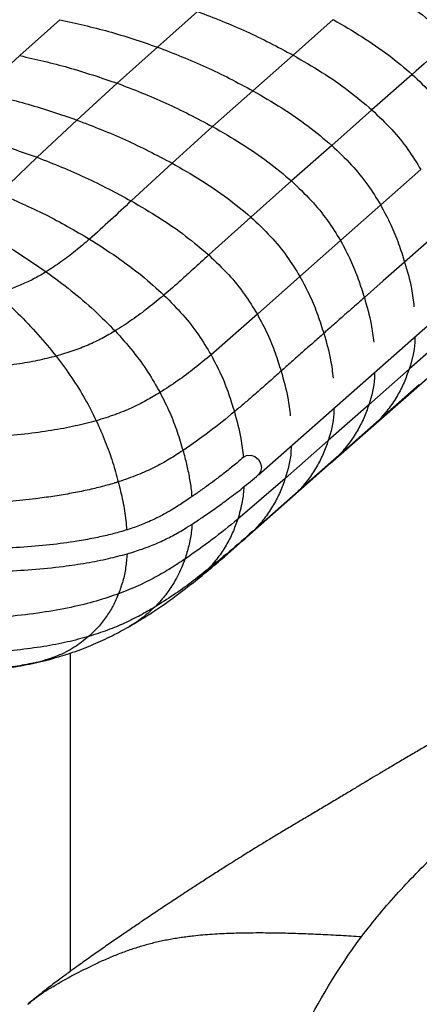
# Paper-space layout '_Dimetric' of a CAD drawing. Header units: millimetres. Extents: x -453 to 610, y -49 to 852.
# Tile 3 of 14: x -289 to -202, y 348 to 562. Entities that reach past the tile are written whole.
import ezdxf

# ---------------------------------------------------------------- set-up
doc = ezdxf.new("R2010")
doc.units = ezdxf.units.MM

psp = doc.layouts.new('_Dimetric')

# ---------------------------------------------------------------- linework, layer by layer
at = {"color": 7, "linetype": 'Continuous', "lineweight": 25}
for p, q in [((-237.49, 463.05), (-75.72, 605.72)), ((-289.48, 554.34), (-280.72, 562.17)), ((-259.49, 556.21), (-250.72, 563.96)), ((-221.16, 562.19), (-229.93, 554.46)), ((-268.27, 548.35), (-259.49, 556.21)), ((-298.2, 546.38), (-289.48, 554.34)), ((-229.93, 554.46), (-238.7, 546.71)), ((-203.98, 550.26), (-212.75, 542.54)), ((-277.03, 540.32), (-268.27, 548.35)), ((-238.7, 546.71), (-247.48, 538.9)), ((-212.75, 542.54), (-221.51, 534.8)), ((-285.65, 532.19), (-277.03, 540.32)), ((-247.48, 538.9), (-256.3, 530.93)), ((-221.51, 534.8), (-230.29, 527.05)), ((-293.94, 524.29), (-285.65, 532.19)), ((-256.3, 530.93), (-265.2, 522.7)), ((-202.08, 529.53), (-219.61, 514.07)), ((-230.29, 527.05), (-239.13, 519.19)), ((-239.13, 519.19), (-248.28, 510.92)), ((-219.61, 514.07), (-228.45, 506.26)), ((-228.45, 506.26), (-237.71, 497.99)), ((-237.71, 497.99), (-247.79, 489.14)), ((-195.89, 493.74), (-204.65, 486.01)), ((-204.22, 480.99), (-195.45, 488.72)), ((-204.65, 486.01), (-213.42, 478.28)), ((-202.43, 482.71), (-211.19, 474.98)), ((-202.43, 482.71), (-204.25, 481.02)), ((-212.98, 473.26), (-204.22, 480.99)), ((-213.42, 478.28), (-222.27, 470.48)), ((-211.19, 474.98), (-219.96, 467.25)), ((-211.19, 474.98), (-213.01, 473.29)), ((-221.75, 465.53), (-212.98, 473.26)), ((-222.27, 470.48), (-231.63, 462.23)), ((-230.6, 457.72), (-221.75, 465.53)), ((-219.96, 467.25), (-228.8, 459.45)), ((-219.96, 467.25), (-221.78, 465.56)), ((-231.63, 462.23), (-241.98, 453.34)), ((-228.8, 459.45), (-238.14, 451.23)), ((-228.8, 459.45), (-230.63, 457.76)), ((-240.02, 449.43), (-230.6, 457.72)), ((-238.14, 451.23), (-240.28, 449.24)), ((-287.36, 421.8), (-282.92, 422.83)), ((-283.03, 422.83), (-285.39, 422.22)), ((-278.43, 354.86), (-278.43, 424.21)), ((-285.39, 422.22), (-286.93, 421.95))]:
    psp.add_line(p, q, dxfattribs=at)
at = {"color": 7, "linetype": 'Continuous', "lineweight": 25, "flags": 128}
for points in [[(-195.23, 557.98), (-198.7, 554.92), (-201.34, 552.59), (-203.13, 551.01), (-203.98, 550.26)], [(-196.86, 517.11), (-199.2, 515.05), (-201.54, 512.98), (-205.63, 509.38)], [(-205.63, 509.38), (-207.97, 507.32), (-210.31, 505.25), (-214.4, 501.65)], [(-240.72, 466.87), (-240.04, 467.22), (-239.15, 467.29)], [(-239.15, 467.29), (-238.25, 466.99), (-237.49, 466.39), (-236.99, 465.56), (-236.81, 464.63), (-236.99, 463.75), (-237.49, 463.05), (-237.5, 463.05)]]:
    psp.add_lwpolyline(points, dxfattribs=at)
at = {"color": 7, "linetype": 'Continuous', "lineweight": 25}
for points, knots in [([(-212.41, 569.91), (-210.29, 568.68), (-206.17, 566.28), (-200.39, 562.34), (-196.91, 559.4), (-195.23, 557.98)], [0, 0, 0, 0, 0.351939, 0.686514, 1, 1, 1, 1]), ([(-280.72, 562.17), (-277.19, 561.38), (-270.05, 559.79), (-263.04, 557.41), (-259.49, 556.21)], [0, 0, 0, 0, 0.494964, 1, 1, 1, 1]), ([(-250.72, 563.96), (-247.16, 562.58), (-240.08, 559.85), (-233.29, 556.25), (-229.93, 554.46)], [0, 0, 0, 0, 0.5039725, 1, 1, 1, 1]), ([(-221.16, 562.19), (-219.05, 560.96), (-214.93, 558.56), (-209.15, 554.62), (-205.67, 551.68), (-203.98, 550.26)], [0, 0, 0, 0, 0.351945, 0.686517, 1, 1, 1, 1]), ([(-259.49, 556.21), (-255.93, 554.83), (-248.85, 552.1), (-242.06, 548.5), (-238.7, 546.71)], [0, 0, 0, 0, 0.503985, 1, 1, 1, 1]), ([(-289.48, 554.34), (-285.95, 553.55), (-278.82, 551.93), (-271.81, 549.55), (-268.27, 548.35)], [0, 0, 0, 0, 0.495092, 1, 1, 1, 1]), ([(-229.93, 554.46), (-227.82, 553.23), (-223.69, 550.83), (-217.91, 546.89), (-214.43, 543.95), (-212.75, 542.54)], [0, 0, 0, 0, 0.35195, 0.68652, 1, 1, 1, 1]), ([(-203.98, 550.26), (-202.51, 548.86), (-199.69, 546.18), (-196.11, 541.79), (-194.22, 538.73), (-193.31, 537.26)], [0, 0, 0, 0, 0.360841, 0.692436, 1, 1, 1, 1]), ([(-268.27, 548.35), (-264.71, 546.98), (-257.63, 544.25), (-250.85, 540.67), (-247.48, 538.9)], [0, 0, 0, 0, 0.504041, 1, 1, 1, 1]), ([(-298.2, 546.38), (-294.67, 545.57), (-287.56, 543.92), (-280.56, 541.52), (-277.03, 540.32)], [0, 0, 0, 0, 0.49538, 1, 1, 1, 1]), ([(-238.7, 546.71), (-236.59, 545.49), (-232.46, 543.09), (-226.68, 539.15), (-223.2, 536.22), (-221.51, 534.8)], [0, 0, 0, 0, 0.351944, 0.686516, 1, 1, 1, 1]), ([(-212.75, 542.54), (-211.27, 541.13), (-208.45, 538.45), (-204.88, 534.06), (-202.99, 531), (-202.08, 529.53)], [0, 0, 0, 0, 0.360846, 0.69244, 1, 1, 1, 1]), ([(-277.03, 540.32), (-273.48, 538.95), (-266.43, 536.23), (-259.66, 532.69), (-256.3, 530.93)], [0, 0, 0, 0, 0.50418, 1, 1, 1, 1]), ([(-247.48, 538.9), (-245.37, 537.68), (-241.24, 535.29), (-235.46, 531.38), (-231.97, 528.46), (-230.29, 527.05)], [0, 0, 0, 0, 0.351926, 0.686481, 1, 1, 1, 1]), ([(-306.69, 538.37), (-303.18, 537.54), (-296.09, 535.85), (-289.15, 533.42), (-285.65, 532.19)], [0, 0, 0, 0, 0.495647, 1, 1, 1, 1]), ([(-221.51, 534.8), (-220.04, 533.4), (-217.22, 530.71), (-213.64, 526.33), (-211.75, 523.27), (-210.84, 521.8)], [0, 0, 0, 0, 0.360825, 0.692429, 1, 1, 1, 1]), ([(-285.65, 532.19), (-282.14, 530.8), (-275.18, 528.04), (-268.5, 524.47), (-265.2, 522.7)], [0, 0, 0, 0, 0.504298, 1, 1, 1, 1]), ([(-256.3, 530.93), (-254.19, 529.72), (-250.07, 527.36), (-244.29, 523.49), (-240.81, 520.59), (-239.13, 519.19)], [0, 0, 0, 0, 0.351928, 0.686418, 1, 1, 1, 1]), ([(-230.29, 527.05), (-228.82, 525.65), (-225.99, 522.97), (-222.41, 518.59), (-220.52, 515.54), (-219.61, 514.07)], [0, 0, 0, 0, 0.360746, 0.692356, 1, 1, 1, 1]), ([(-293.94, 524.29), (-290.55, 522.83), (-283.81, 519.95), (-277.44, 516.23), (-274.27, 514.38)], [0, 0, 0, 0, 0.503156, 1, 1, 1, 1]), ([(-265.2, 522.7), (-266.68, 521.3), (-269.61, 518.54), (-272.73, 515.75), (-274.27, 514.38)], [0, 0, 0, 0, 0.507656, 1, 1, 1, 1]), ([(-265.2, 522.7), (-263.12, 521.49), (-259.07, 519.12), (-253.38, 515.22), (-249.94, 512.32), (-248.28, 510.92)], [0, 0, 0, 0, 0.35205, 0.686529, 1, 1, 1, 1]), ([(-210.84, 521.8), (-210.08, 520.38), (-208.6, 517.64), (-206.92, 513.45), (-206.05, 510.71), (-205.63, 509.38)], [0, 0, 0, 0, 0.354981, 0.687827, 1, 1, 1, 1]), ([(-239.13, 519.19), (-237.66, 517.8), (-234.83, 515.14), (-231.25, 510.77), (-229.36, 507.72), (-228.45, 506.26)], [0, 0, 0, 0, 0.360599, 0.692198, 1, 1, 1, 1]), ([(-301.45, 517.78), (-298.4, 516.24), (-292.25, 513.12), (-286.56, 509.22), (-283.69, 507.26)], [0, 0, 0, 0, 0.496081, 1, 1, 1, 1]), ([(-274.27, 514.38), (-275.28, 513.51), (-277.24, 511.85), (-280.32, 509.46), (-282.6, 507.97), (-283.69, 507.26)], [0, 0, 0, 0, 0.359413, 0.694552, 1, 1, 1, 1]), ([(-274.27, 514.38), (-272.28, 513.11), (-268.4, 510.63), (-262.95, 506.6), (-259.65, 503.62), (-258.05, 502.18)], [0, 0, 0, 0, 0.3521007, 0.6867262, 1, 1, 1, 1]), ([(-219.61, 514.07), (-218.85, 512.65), (-217.37, 509.91), (-215.69, 505.72), (-214.82, 502.98), (-214.4, 501.65)], [0, 0, 0, 0, 0.3549399, 0.6877874, 1, 1, 1, 1]), ([(-248.28, 510.92), (-249.44, 509.85), (-251.44, 508.02), (-254.66, 505.1), (-256.8, 503.25), (-258.05, 502.18)], [0, 0, 0, 0, 0.366854, 0.633231, 1, 1, 1, 1]), ([(-248.28, 510.92), (-246.83, 509.53), (-244.03, 506.86), (-240.49, 502.5), (-238.61, 499.46), (-237.71, 497.99)], [0, 0, 0, 0, 0.3606653, 0.6922458, 1, 1, 1, 1]), ([(-205.63, 509.38), (-205.07, 507.45), (-204.13, 504.22), (-203.74, 500.94), (-203.59, 499.62)], [0, 0, 0, 0, 0.596514, 1, 1, 1, 1]), ([(-283.69, 507.26), (-284.49, 506.78), (-286.03, 505.87), (-288.64, 504.61), (-291.42, 503.5), (-293.52, 502.89), (-294.56, 502.59)], [0, 0, 0, 0, 0.273881, 0.527811, 0.767607, 1, 1, 1, 1]), ([(-283.69, 507.26), (-281.86, 505.9), (-278.28, 503.25), (-273.26, 498.99), (-270.17, 495.88), (-268.68, 494.37)], [0, 0, 0, 0, 0.349797, 0.685023, 1, 1, 1, 1]), ([(-228.45, 506.26), (-227.69, 504.84), (-226.21, 502.1), (-224.53, 497.92), (-223.66, 495.17), (-223.24, 493.85)], [0, 0, 0, 0, 0.3548388, 0.6877328, 1, 1, 1, 1]), ([(-294.56, 502.59), (-292.98, 501.14), (-289.87, 498.28), (-285.52, 493.74), (-282.85, 490.48), (-281.54, 488.88)], [0, 0, 0, 0, 0.3445124, 0.6804691, 1, 1, 1, 1]), ([(-258.05, 502.18), (-259.17, 501.25), (-261.38, 499.43), (-264.85, 496.81), (-267.43, 495.17), (-268.68, 494.37)], [0, 0, 0, 0, 0.352033, 0.687128, 1, 1, 1, 1]), ([(-258.05, 502.18), (-256.64, 500.77), (-253.95, 498.06), (-250.5, 493.66), (-248.67, 490.61), (-247.79, 489.14)], [0, 0, 0, 0, 0.361426, 0.692914, 1, 1, 1, 1]), ([(-214.4, 501.65), (-215.36, 500.8), (-216.92, 499.42), (-219.17, 497.44), (-220.88, 495.93), (-222.27, 494.71), (-222.96, 494.09), (-223.24, 493.85)], [0, 0, 0, 0, 0.327135, 0.529305, 0.762779, 0.907095, 1, 1, 1, 1]), ([(-214.4, 501.65), (-213.83, 499.72), (-212.89, 496.49), (-212.51, 493.21), (-212.35, 491.89)], [0, 0, 0, 0, 0.596526, 1, 1, 1, 1]), ([(-237.71, 497.99), (-236.95, 496.58), (-235.48, 493.84), (-233.81, 489.67), (-232.95, 486.93), (-232.54, 485.61)], [0, 0, 0, 0, 0.3547963, 0.6876658, 1, 1, 1, 1]), ([(-268.68, 494.37), (-269.61, 493.83), (-271.42, 492.77), (-274.48, 491.31), (-277.78, 489.99), (-280.3, 489.25), (-281.54, 488.88)], [0, 0, 0, 0, 0.266975, 0.519842, 0.762546, 1, 1, 1, 1]), ([(-268.68, 494.37), (-267.36, 492.91), (-264.84, 490.09), (-261.55, 485.58), (-259.76, 482.45), (-258.91, 480.95)], [0, 0, 0, 0, 0.362291, 0.693801, 1, 1, 1, 1]), ([(-223.24, 493.85), (-224.02, 493.16), (-225.19, 492.12), (-226.75, 490.74), (-227.92, 489.7), (-229.09, 488.67), (-230.63, 487.3), (-231.78, 486.28), (-232.54, 485.61)], [0, 0, 0, 0, 0.251629, 0.377444, 0.503259, 0.629073, 0.754888, 1, 1, 1, 1]), ([(-223.24, 493.85), (-222.68, 491.92), (-221.74, 488.69), (-221.35, 485.41), (-221.2, 484.09)], [0, 0, 0, 0, 0.596555, 1, 1, 1, 1]), ([(-203.39, 493.13), (-203.39, 492.7), (-203.39, 490.23), (-204.08, 487.93), (-204.65, 486.01)], [0, 0, 0, 0, 0.170221, 1, 1, 1, 1]), ([(-247.79, 489.14), (-248.96, 488.18), (-251.29, 486.28), (-254.94, 483.53), (-257.61, 481.8), (-258.91, 480.95)], [0, 0, 0, 0, 0.345721, 0.680612, 1, 1, 1, 1]), ([(-247.79, 489.14), (-247.04, 487.73), (-245.6, 484.99), (-243.96, 480.82), (-243.12, 478.08), (-242.71, 476.76)], [0, 0, 0, 0, 0.354949, 0.687714, 1, 1, 1, 1]), ([(-281.54, 488.88), (-282.87, 488.55), (-285.57, 487.86), (-290.17, 487.07), (-295.25, 486.43), (-298.85, 486.19), (-300.73, 486.07)], [0, 0, 0, 0, 0.231651, 0.470619, 0.724212, 1, 1, 1, 1]), ([(-281.54, 488.88), (-280.38, 487.33), (-278.16, 484.36), (-275.23, 479.64), (-273.59, 476.38), (-272.81, 474.81)], [0, 0, 0, 0, 0.360773, 0.692684, 1, 1, 1, 1]), ([(-446.18, 485.4), (-446.57, 484.97), (-447.58, 483.86), (-449.04, 482.12), (-450.58, 480.21), (-451.83, 478.39), (-452.75, 476.6), (-453.35, 474.62), (-453.44, 472.38), (-452.77, 470.1), (-451.39, 467.98), (-449.47, 466.07), (-447.17, 464.39), (-444.67, 462.95), (-442.34, 461.83), (-440.27, 460.97), (-438.25, 460.22), (-435.83, 459.42), (-432.83, 458.54), (-427.96, 457.29), (-421.27, 455.88), (-413.05, 454.43), (-405.09, 453.13), (-397.36, 451.93), (-389.71, 450.8), (-382.08, 449.72), (-370.28, 448.15), (-354.16, 446.18), (-337.68, 444.47), (-325.25, 443.32), (-316.94, 442.64), (-308.52, 442.13), (-300.66, 441.91), (-293.39, 441.99), (-286.68, 442.35), (-280.47, 442.98), (-274.9, 443.81), (-270.23, 444.73), (-266.18, 445.75), (-263.2, 446.7), (-261.03, 447.51), (-259.41, 448.19), (-257.92, 448.87), (-256.52, 449.57), (-255.07, 450.36), (-253.44, 451.31), (-251.52, 452.53), (-249.3, 454.03), (-246.76, 455.8), (-243.9, 457.87), (-240.7, 460.31), (-238.63, 462.08), (-237.5, 463.05)], [0, 0, 0, 0, 0.012647, 0.031922, 0.049531, 0.065438, 0.079874, 0.093828, 0.109624, 0.126153, 0.142721, 0.159214, 0.175636, 0.190976, 0.203986, 0.212727, 0.22151, 0.232185, 0.244743, 0.259146, 0.290314, 0.319671, 0.347521, 0.37455, 0.400915, 0.427137, 0.453366, 0.521894, 0.590474, 0.617525, 0.644698, 0.671878, 0.698987, 0.719566, 0.740963, 0.763493, 0.781041, 0.798694, 0.814714, 0.828879, 0.83727, 0.845146, 0.852976, 0.860765, 0.868575, 0.878473, 0.891372, 0.907038, 0.925307, 0.946382, 0.970893, 1, 1, 1, 1]), ([(-232.54, 485.61), (-233.37, 484.87), (-234.62, 483.76), (-236.7, 481.91), (-238.6, 480.25), (-240.74, 478.41), (-242.06, 477.31), (-242.71, 476.76)], [0, 0, 0, 0, 0.249987, 0.374981, 0.624968, 0.81248, 1, 1, 1, 1]), ([(-232.54, 485.61), (-231.98, 483.68), (-231.06, 480.45), (-230.68, 477.18), (-230.53, 475.86)], [0, 0, 0, 0, 0.596759, 1, 1, 1, 1]), ([(-212.16, 485.39), (-212.16, 484.97), (-212.16, 482.5), (-212.85, 480.2), (-213.42, 478.28)], [0, 0, 0, 0, 0.170241, 1, 1, 1, 1]), ([(-204.65, 486.01), (-205, 485.04), (-205.71, 483.05), (-207.18, 480.23), (-208.97, 477.48), (-210.44, 475.82), (-211.19, 474.98)], [0, 0, 0, 0, 0.236278, 0.481475, 0.735877, 1, 1, 1, 1]), ([(-258.91, 480.95), (-259.89, 480.36), (-261.82, 479.19), (-265.07, 477.57), (-268.64, 476.09), (-271.42, 475.23), (-272.81, 474.81)], [0, 0, 0, 0, 0.260689, 0.512597, 0.757961, 1, 1, 1, 1]), ([(-258.91, 480.95), (-258.18, 479.51), (-256.78, 476.72), (-255.14, 472.47), (-254.31, 469.67), (-253.9, 468.31)], [0, 0, 0, 0, 0.3554175, 0.6880301, 1, 1, 1, 1]), ([(-242.71, 476.76), (-244.49, 475.29), (-247.98, 472.43), (-251.96, 469.66), (-253.9, 468.31)], [0, 0, 0, 0, 0.509807, 1, 1, 1, 1]), ([(-242.71, 476.76), (-242.17, 474.82), (-241.26, 471.53), (-240.91, 468.2), (-240.77, 466.83)], [0, 0, 0, 0, 0.5871897, 1, 1, 1, 1]), ([(-221.01, 477.59), (-221.01, 477.17), (-221.01, 474.7), (-221.7, 472.39), (-222.27, 470.48)], [0, 0, 0, 0, 0.170182, 1, 1, 1, 1]), ([(-213.42, 478.28), (-213.77, 477.31), (-214.47, 475.32), (-215.94, 472.5), (-217.74, 469.75), (-219.21, 468.09), (-219.96, 467.25)], [0, 0, 0, 0, 0.236276, 0.48148, 0.735886, 1, 1, 1, 1]), ([(-272.81, 474.81), (-274.3, 474.41), (-277.32, 473.61), (-282.59, 472.64), (-288.46, 471.83), (-292.66, 471.5), (-294.84, 471.33)], [0, 0, 0, 0, 0.233524, 0.4734, 0.726304, 1, 1, 1, 1]), ([(-272.81, 474.81), (-272.13, 473.3), (-270.81, 470.38), (-269.22, 465.9), (-268.4, 462.93), (-268, 461.49)], [0, 0, 0, 0, 0.355279, 0.68782, 1, 1, 1, 1]), ([(-222.27, 470.48), (-222.62, 469.5), (-223.32, 467.52), (-224.79, 464.7), (-226.58, 461.94), (-228.06, 460.29), (-228.8, 459.45)], [0, 0, 0, 0, 0.236268, 0.481468, 0.735875, 1, 1, 1, 1]), ([(-240.8, 466.81), (-241.54, 466.16), (-242.94, 464.96), (-245.05, 463.28), (-246.97, 461.83), (-248.88, 460.44), (-250.7, 459.15), (-252.4, 457.97), (-253.81, 457.02), (-255.11, 456.17), (-256.66, 455.21), (-258.67, 454.07), (-261.18, 452.84), (-264.03, 451.69), (-266.99, 450.73), (-270.1, 449.91), (-273.38, 449.19), (-277.61, 448.44), (-282.97, 447.72), (-289.3, 447.18), (-296.22, 446.92), (-303.47, 446.96), (-310.99, 447.27), (-318.41, 447.77), (-325.75, 448.39), (-336.63, 449.4), (-350.99, 450.87), (-366.7, 452.74), (-380.26, 454.51), (-391.78, 456.14), (-401.04, 457.56), (-408.21, 458.71), (-413.38, 459.57), (-418.61, 460.5), (-423.61, 461.48), (-428.05, 462.47), (-431.81, 463.44), (-435.06, 464.41), (-438.09, 465.47), (-440.83, 466.63), (-442.7, 467.55), (-443.49, 468.06), (-443.63, 468.15)], [0, 0, 0, 0, 0.02497, 0.046637, 0.065654, 0.0824, 0.10166, 0.11734, 0.129385, 0.139992, 0.151888, 0.169374, 0.188574, 0.206253, 0.223683, 0.238452, 0.253631, 0.270459, 0.295392, 0.321881, 0.3476, 0.377677, 0.407387, 0.437262, 0.467162, 0.496972, 0.57105, 0.644968, 0.694231, 0.743537, 0.792989, 0.814948, 0.837766, 0.861409, 0.885245, 0.906539, 0.924954, 0.941859, 0.958798, 0.977851, 0.996168, 1, 1, 1, 1]), ([(-253.9, 468.31), (-254.89, 467.67), (-256.84, 466.41), (-260.1, 464.63), (-263.69, 462.96), (-266.57, 461.98), (-268, 461.49)], [0, 0, 0, 0, 0.256576, 0.507829, 0.75489, 1, 1, 1, 1]), ([(-253.9, 468.31), (-253.64, 467.32), (-253.11, 465.36), (-252.51, 462.38), (-252.12, 460.01), (-252.02, 458.64), (-252, 458.26)], [0, 0, 0, 0, 0.296509, 0.591512, 0.88636, 1, 1, 1, 1]), ([(-230.36, 469.34), (-230.37, 468.92), (-230.37, 466.45), (-231.06, 464.14), (-231.63, 462.23)], [0, 0, 0, 0, 0.169645, 1, 1, 1, 1]), ([(-268, 461.49), (-268.01, 461.48), (-268.09, 461.46), (-268.39, 461.36), (-269.64, 460.98), (-271.9, 460.35), (-275.15, 459.59), (-278.61, 458.91), (-282.24, 458.31), (-285.67, 457.85), (-288.83, 457.49), (-290.74, 457.31), (-291.7, 457.22)], [0, 0, 0, 0, 0.002291, 0.011454, 0.048108, 0.194885, 0.341685, 0.488491, 0.635289, 0.782065, 0.890818, 1, 1, 1, 1]), ([(-268, 461.49), (-267.66, 460.09), (-266.99, 457.32), (-266.37, 453.79), (-266.23, 451.71), (-266.19, 451.03)], [0, 0, 0, 0, 0.4038797, 0.8025929, 1, 1, 1, 1]), ([(-231.63, 462.23), (-231.98, 461.26), (-232.69, 459.27), (-234.15, 456.46), (-235.93, 453.71), (-237.4, 452.07), (-238.14, 451.23)], [0, 0, 0, 0, 0.236181, 0.481352, 0.735792, 1, 1, 1, 1]), ([(-240.63, 460.43), (-240.72, 459.35), (-240.94, 456.9), (-241.61, 454.62), (-241.98, 453.34)], [0, 0, 0, 0, 0.440574, 1, 1, 1, 1]), ([(-241.98, 453.34), (-243.81, 451.86), (-247.38, 448.95), (-251.48, 446.07), (-253.49, 444.66)], [0, 0, 0, 0, 0.509467, 1, 1, 1, 1]), ([(-241.98, 453.34), (-242.33, 452.37), (-243.04, 450.39), (-244.5, 447.6), (-246.27, 444.89), (-247.72, 443.27), (-248.45, 442.44)], [0, 0, 0, 0, 0.235953, 0.48108, 0.735615, 1, 1, 1, 1]), ([(-251.95, 452.27), (-251.99, 451.67), (-252.11, 450.05), (-252.61, 447.48), (-253.19, 445.61), (-253.49, 444.66)], [0, 0, 0, 0, 0.22635, 0.607268, 1, 1, 1, 1]), ([(-238.14, 451.23), (-239.8, 449.77), (-243.13, 446.83), (-246.67, 443.91), (-248.45, 442.44)], [0, 0, 0, 0, 0.496076, 1, 1, 1, 1]), ([(-251.16, 439.96), (-249.28, 441.5), (-245.54, 444.57), (-242.01, 447.68), (-240.25, 449.22)], [0, 0, 0, 0, 0.503108, 1, 1, 1, 1]), ([(-215.04, 362.37), (-213.73, 364.04), (-211.04, 367.51), (-206.87, 372.24), (-202.53, 376.83), (-198.11, 381.18), (-193.7, 385.26), (-189.39, 389.03), (-185.26, 392.49), (-181.32, 395.66), (-177.61, 398.57), (-174.08, 401.26), (-170.64, 403.78), (-167.08, 406.28), (-163.25, 408.86), (-158.28, 412.1), (-152.19, 415.91), (-145.11, 420.07), (-137.95, 423.98), (-130.78, 427.67), (-123.61, 431.25), (-116.43, 434.66), (-109.49, 437.69), (-102.85, 440.27), (-96.59, 442.41), (-90.54, 444.17), (-84.7, 445.52), (-79.94, 446.36), (-76.17, 446.93), (-73.79, 447.26), (-71.86, 447.52), (-70.36, 447.72), (-68.86, 447.91), (-67.37, 448.09), (-65.9, 448.27), (-63.98, 448.5), (-61.69, 448.77), (-59.14, 449.07), (-56.9, 449.32), (-55, 449.53), (-53.58, 449.68), (-52.79, 449.69), (-52.51, 449.69)], [0, 0, 0, 0, 0.023939, 0.049451, 0.075979, 0.102956, 0.129816, 0.15607, 0.181263, 0.20494, 0.227656, 0.248623, 0.26907, 0.290262, 0.313435, 0.338935, 0.38104, 0.424741, 0.468527, 0.51234, 0.556253, 0.600311, 0.644571, 0.684097, 0.723087, 0.760786, 0.796865, 0.832545, 0.850399, 0.868155, 0.877519, 0.886974, 0.896455, 0.905896, 0.915232, 0.9244, 0.942273, 0.958626, 0.97291, 0.984769, 0.99459, 1, 1, 1, 1]), ([(-266.08, 445.82), (-266.16, 444.8), (-266.34, 442.75), (-266.97, 439.81), (-267.61, 438.02), (-267.93, 437.11)], [0, 0, 0, 0, 0.323543, 0.6562616, 1, 1, 1, 1]), ([(-253.49, 444.66), (-254.51, 443.99), (-256.52, 442.65), (-259.88, 440.71), (-263.56, 438.83), (-266.48, 437.68), (-267.93, 437.11)], [0, 0, 0, 0, 0.257539, 0.509175, 0.755933, 1, 1, 1, 1]), ([(-253.49, 444.66), (-253.73, 444.03), (-254.21, 442.75), (-255.09, 440.92), (-256.29, 438.82), (-257.89, 436.51), (-259.32, 434.99), (-260.05, 434.22)], [0, 0, 0, 0, 0.156008, 0.316161, 0.480548, 0.735215, 1, 1, 1, 1]), ([(-107.29, 442.38), (-107.29, 442.38), (-107.27, 442.38), (-107.51, 442.31), (-107.93, 442.2), (-108.47, 442.06), (-109.09, 441.89), (-109.7, 441.74), (-110.24, 441.6), (-110.69, 441.48), (-111.19, 441.35), (-111.93, 441.16), (-114.22, 440.56), (-117.18, 439.77), (-120.88, 438.75), (-123.8, 437.92), (-126.9, 436.99), (-130.19, 435.97), (-133.68, 434.82), (-137.02, 433.68), (-140.6, 432.42), (-144.38, 431.03), (-148.6, 429.42), (-152.26, 427.97), (-155.36, 426.7), (-158.03, 425.58), (-160.91, 424.33), (-163.82, 423.04), (-166.82, 421.67), (-169.79, 420.28), (-172.69, 418.89), (-175.28, 417.62), (-177.7, 416.42), (-180.15, 415.18), (-182.97, 413.73), (-185.83, 412.24), (-188.56, 410.79), (-190.99, 409.48), (-193.21, 408.26), (-195.21, 407.16), (-197.1, 406.1), (-199.04, 405), (-201.2, 403.77), (-203.62, 402.37), (-206.19, 400.86), (-208.7, 399.38), (-210.93, 398.04), (-212.83, 396.91), (-214.51, 395.9), (-216.27, 394.84), (-218.34, 393.59), (-220.79, 392.13), (-223.36, 390.59), (-225.96, 389.05), (-228.53, 387.53), (-231.04, 386.04), (-233.52, 384.55), (-235.85, 383.13), (-238.24, 381.67), (-240.99, 379.97), (-243.77, 378.22), (-246.49, 376.49), (-248.91, 374.94), (-251.23, 373.44), (-253.24, 372.13), (-254.92, 371.02), (-256.45, 370.01), (-258.15, 368.89), (-260.42, 367.37), (-262.42, 366.03), (-265.26, 364.1), (-267.63, 362.48), (-270.16, 360.73), (-272.3, 359.24), (-274.06, 358), (-275.39, 357.06), (-276.81, 356.04), (-278.48, 354.83), (-280.55, 353.31), (-282.98, 351.48), (-285.43, 349.59), (-287.01, 348.29), (-287.72, 347.7)], [0, 0, 0, 0, 0.002683, 0.009695, 0.017988, 0.026541, 0.035163, 0.043837, 0.048631, 0.053431, 0.058235, 0.063923, 0.07344, 0.110523, 0.132079, 0.152154, 0.17084, 0.193872, 0.214726, 0.233395, 0.249982, 0.270278, 0.28903, 0.307799, 0.319473, 0.331696, 0.344937, 0.36038, 0.374593, 0.390291, 0.406035, 0.419788, 0.431552, 0.445509, 0.461255, 0.478933, 0.493561, 0.507235, 0.519494, 0.530344, 0.539852, 0.549977, 0.561632, 0.574803, 0.58942, 0.603604, 0.616026, 0.626711, 0.635734, 0.645434, 0.658451, 0.673512, 0.690012, 0.705674, 0.719748, 0.733456, 0.746219, 0.757841, 0.768352, 0.780722, 0.796071, 0.806918, 0.81777, 0.828512, 0.83762, 0.844399, 0.850202, 0.856914, 0.866513, 0.880059, 0.889268, 0.89991, 0.911559, 0.923571, 0.930205, 0.936489, 0.942698, 0.950832, 0.96121, 0.973696, 0.988105, 1, 1, 1, 1]), ([(-248.45, 442.44), (-249.67, 441.48), (-252.08, 439.59), (-255.88, 436.84), (-258.68, 435.08), (-260.05, 434.22)], [0, 0, 0, 0, 0.3449105, 0.6798565, 1, 1, 1, 1]), ([(-248.45, 442.44), (-249.25, 441.61), (-250.11, 440.72), (-251.11, 440.01), (-251.17, 439.97)], [0, 0, 0, 0, 0.934296, 1, 1, 1, 1]), ([(-265.82, 429.86), (-264.01, 430.94), (-260.34, 433.13), (-255.55, 436.53), (-252.63, 438.81), (-251.16, 439.96)], [0, 0, 0, 0, 0.324311, 0.659841, 1, 1, 1, 1]), ([(-267.93, 437.11), (-269.51, 436.57), (-272.7, 435.47), (-278.37, 434.09), (-284.78, 432.93), (-289.41, 432.41), (-291.8, 432.14)], [0, 0, 0, 0, 0.2354586, 0.4763701, 0.7287618, 1, 1, 1, 1]), ([(-267.93, 437.11), (-268.32, 436.22), (-269.11, 434.4), (-270.63, 431.99), (-272.39, 429.74), (-273.76, 428.46), (-274.46, 427.8)], [0, 0, 0, 0, 0.2356478, 0.4804505, 0.7351313, 1, 1, 1, 1]), ([(-260.05, 434.22), (-261.08, 433.61), (-263.11, 432.42), (-266.52, 430.73), (-270.2, 429.16), (-273.05, 428.25), (-274.46, 427.8)], [0, 0, 0, 0, 0.262667, 0.515465, 0.760256, 1, 1, 1, 1]), ([(-260.05, 434.22), (-260.86, 433.48), (-262.52, 431.97), (-264.46, 430.58), (-265.61, 430), (-265.74, 429.93)], [0, 0, 0, 0, 0.460377, 0.939751, 1, 1, 1, 1]), ([(-282.92, 422.83), (-281.22, 423.32), (-277.91, 424.28), (-273.4, 426.06), (-269.32, 427.93), (-266.91, 429.26), (-265.73, 429.91)], [0, 0, 0, 0, 0.263577, 0.516322, 0.761309, 1, 1, 1, 1]), ([(-274.46, 427.8), (-275.96, 427.39), (-279, 426.55), (-284.28, 425.57), (-290.14, 424.78), (-294.31, 424.47), (-296.47, 424.3)], [0, 0, 0, 0, 0.235989, 0.476662, 0.728768, 1, 1, 1, 1]), ([(-274.46, 427.8), (-275.49, 426.99), (-277.6, 425.31), (-281.26, 423.44), (-283.99, 422.63), (-285.39, 422.22)], [0, 0, 0, 0, 0.31754, 0.650777, 1, 1, 1, 1]), ([(-311.1, 419.77), (-309.85, 419.76), (-307.64, 419.76), (-304.7, 419.84), (-302.57, 419.93), (-300.85, 420.03), (-298.85, 420.17), (-295.95, 420.44), (-291.96, 420.93), (-289.02, 421.48), (-287.38, 421.8)], [0, 0, 0, 0, 0.160785, 0.284982, 0.37369, 0.428762, 0.502309, 0.623242, 0.789542, 1, 1, 1, 1]), ([(-285.39, 422.22), (-286.72, 421.95), (-289.41, 421.39), (-293.99, 420.83), (-299.01, 420.46), (-302.54, 420.39), (-304.37, 420.35)], [0, 0, 0, 0, 0.236352, 0.476979, 0.729082, 1, 1, 1, 1]), ([(-215.04, 362.37), (-215.78, 362.41), (-217.27, 362.51), (-219.49, 362.64), (-221.71, 362.76), (-223.91, 362.87), (-226.11, 362.97), (-228.3, 363.05), (-230.49, 363.12), (-232.66, 363.17), (-234.82, 363.2), (-236.98, 363.22), (-239.12, 363.21), (-241.25, 363.18), (-243.36, 363.12), (-245.45, 363.04), (-247.52, 362.92), (-249.58, 362.76), (-251.39, 362.58), (-252.98, 362.39), (-254.34, 362.2), (-255.69, 361.99), (-257.02, 361.75), (-258.35, 361.49), (-259.66, 361.2), (-260.97, 360.88), (-262.26, 360.53), (-263.55, 360.15), (-264.83, 359.74), (-266.1, 359.3), (-267.37, 358.84), (-268.64, 358.34), (-269.91, 357.81), (-271.19, 357.26), (-272.47, 356.68), (-273.33, 356.27), (-273.76, 356.07)], [0, 0, 0, 0, 0.036085, 0.072093, 0.108014, 0.14384, 0.179574, 0.215224, 0.250797, 0.286299, 0.321732, 0.35709, 0.392359, 0.427511, 0.462521, 0.497383, 0.532105, 0.566695, 0.601151, 0.624685, 0.648173, 0.671624, 0.695046, 0.718446, 0.741828, 0.765199, 0.788566, 0.811936, 0.835321, 0.858731, 0.882176, 0.905659, 0.929185, 0.952752, 0.976359, 1, 1, 1, 1]), ([(-287.69, 347.66), (-287.38, 347.94), (-285.85, 349.31), (-282.67, 351.34), (-278.29, 353.88), (-275.29, 355.33), (-273.75, 356.07)], [0, 0, 0, 0, 0.074423, 0.3688674, 0.6772606, 1, 1, 1, 1])]:
    psp.add_open_spline(points, degree=3, knots=knots, dxfattribs=at)
psp.add_open_spline([(-227.77, 341.6), (-224.54, 347.96), (-220.34, 355.29), (-215.04, 362.37)], degree=3, dxfattribs=at)

doc.saveas('drawing.dxf')
